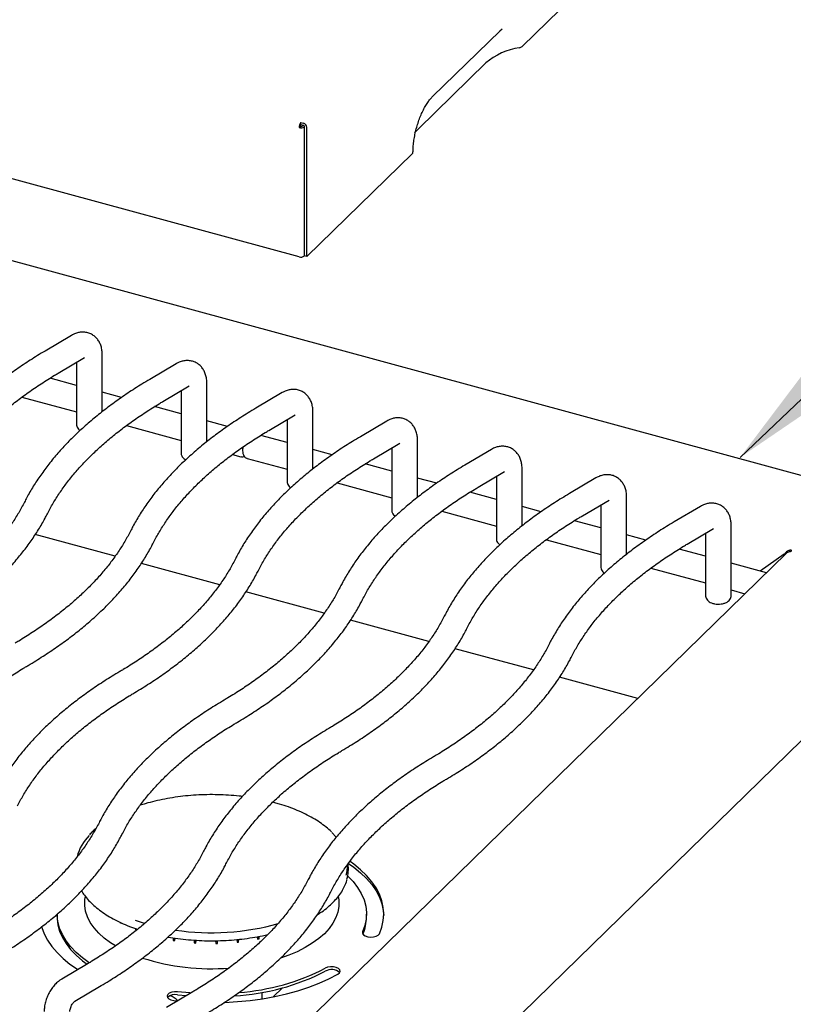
# Model space of a CAD drawing. Header units: inches. Extents: x 35 to 165, y 14 to 115.
# Tile 38 of 40: x 141 to 149, y 89 to 100. Entities that reach past the tile are written whole.
import ezdxf

# ---------------------------------------------------------------- set-up
doc = ezdxf.new("R2010")
doc.units = ezdxf.units.IN
doc.header["$LTSCALE"] = 12
doc.header["$MEASUREMENT"] = 0
doc.layers.add('FORMAT', color=7, linetype='Continuous')
doc.dimstyles.new('SLDDIMSTYLE2', dxfattribs={"dimtxt": 0.18, "dimasz": 1.56, "dimexe": 0, "dimexo": 0.0625, "dimgap": 0, "dimtad": 0, "dimtih": 1, "dimtoh": 1, "dimdec": 0, "dimrnd": 1e-09, "dimzin": 0, "dimdsep": 46, "dimlunit": 5, "dimtxsty": 'Standard', "dimsah": 1, "dimcen": 0.09, "dimadec": 0, "dimazin": 0, "dimtfac": 1.56, "dimtdec": 0, "dimtofl": 0, "dimtmove": 0, "dimatfit": 3, "dimfxl": 0, "dimfrac": 2, "dimtolj": 1, "dimtzin": 0, "dimarcsym": 0})

msp = doc.modelspace()

# ---------------------------------------------------------------- linework, layer by layer
at = {"color": 7, "linetype": 'Continuous', "lineweight": 25}
for p, q in [((149.2541, 102.2017), (146.2522, 99.2717)), ((143.8176, 96.9766), (129.106, 100.9749)), ((146.0079, 99.4407), (146.034, 99.4633)), ((145.2741, 98.7243), (146.01, 99.4426)), ((145.8552, 99.0911), (145.1192, 98.3729)), ((143.8309, 98.3988), (143.8176, 98.3858)), ((143.8379, 98.4185), (143.8379, 98.4429)), ((143.8379, 98.4429), (143.8644, 98.4357)), ((143.8379, 98.4185), (143.8644, 98.4113)), ((143.8512, 98.402), (143.8615, 98.4121)), ((143.8764, 98.3952), (143.8776, 98.3964)), ((143.8777, 96.9856), (143.8777, 98.3948)), ((143.9029, 96.9788), (143.9029, 98.388)), ((145.0539, 98.1021), (143.9029, 96.9788)), ((151.1525, 94.0868), (136.9599, 97.944)), ((143.8777, 96.9873), (143.8764, 96.986)), ((143.9029, 96.9788), (143.8777, 96.9856)), ((141.3358, 96.12), (141.047, 95.9493)), ((141.6706, 95.2876), (141.6706, 95.9114)), ((141.1898, 95.7078), (141.4786, 95.8786)), ((141.3901, 95.8262), (141.3901, 95.148)), ((141.4786, 95.8786), (141.4784, 95.8785)), ((142.4767, 95.81), (142.1879, 95.6392)), ((141.3901, 95.5748), (141.1012, 95.6534)), ((142.8115, 94.9599), (142.8115, 95.6013)), ((141.8806, 95.4415), (141.6706, 95.4986)), ((142.3307, 95.3977), (142.6195, 95.5685)), ((142.531, 95.5162), (142.531, 94.8379)), ((142.6195, 95.5685), (142.6193, 95.5684)), ((143.6342, 95.4954), (143.3454, 95.3246)), ((140.7946, 95.446), (141.3901, 95.2841)), ((142.531, 95.2648), (142.2421, 95.3433)), ((143.969, 94.663), (143.969, 95.2867)), ((143.0381, 95.127), (142.8115, 95.1885)), ((143.4882, 95.0832), (143.777, 95.2539)), ((143.6885, 95.2016), (143.6885, 94.5233)), ((143.777, 95.2539), (143.7768, 95.2538)), ((144.7751, 95.1853), (144.4863, 95.0146)), ((141.9355, 95.1359), (142.531, 94.9741)), ((143.6885, 94.9502), (143.3995, 95.0287)), ((144.6291, 94.7731), (144.9179, 94.9438)), ((144.9179, 94.9438), (144.9177, 94.9437)), ((145.1099, 94.3529), (145.1099, 94.9767)), ((144.179, 94.8169), (143.969, 94.8739)), ((144.8294, 94.8915), (144.8294, 94.2133)), ((145.916, 94.8752), (145.6272, 94.7045)), ((143.0929, 94.8214), (143.1839, 94.7966)), ((143.2503, 94.7786), (143.6885, 94.6595)), ((144.8294, 94.6401), (144.5404, 94.7186)), ((145.77, 94.463), (146.0588, 94.6338)), ((146.0588, 94.6338), (146.0586, 94.6337)), ((146.2508, 94.0428), (146.2508, 94.6666)), ((144.2338, 94.5113), (144.8294, 94.3494)), ((145.3199, 94.5068), (145.1099, 94.5639)), ((145.9703, 94.5814), (145.9703, 93.9032)), ((147.0569, 94.5652), (146.7681, 94.3944)), ((145.9703, 94.33), (145.6813, 94.4086)), ((146.9109, 94.1529), (147.1997, 94.3237)), ((147.1997, 94.3237), (147.1995, 94.3236)), ((147.3917, 93.7328), (147.3917, 94.3565)), ((145.3747, 94.2012), (145.9703, 94.0394)), ((146.4608, 94.1967), (146.2508, 94.2538)), ((147.1112, 94.2714), (147.1112, 93.5931)), ((148.1978, 94.2551), (147.909, 94.0843)), ((147.1112, 94.02), (146.8222, 94.0985)), ((148.0518, 93.8429), (148.3406, 94.0136)), ((148.3406, 94.0136), (148.3404, 94.0135)), ((148.5326, 93.283), (148.5326, 94.0465)), ((141.8114, 93.7105), (140.9395, 93.9475)), ((146.5156, 93.8911), (147.1112, 93.7293)), ((147.6017, 93.8867), (147.3917, 93.9437)), ((148.2521, 93.9613), (148.2521, 93.283)), ((148.2521, 93.7099), (147.9631, 93.7884)), ((149.1715, 93.7535), (149.1715, 93.7779)), ((149.1371, 93.7456), (142.8711, 87.6298)), ((149.1106, 93.7319), (148.8472, 93.5482)), ((142.9522, 93.4004), (142.097, 93.6329)), ((147.6565, 93.5811), (148.2521, 93.4192)), ((148.9157, 93.5295), (148.5326, 93.6337)), ((144.3126, 86.8364), (151.1702, 93.5296)), ((148.5326, 93.343), (148.6828, 93.3021)), ((144.0931, 93.0904), (143.2379, 93.3228)), ((145.234, 92.7803), (144.3788, 93.0127)), ((146.3749, 92.4702), (145.5197, 92.7027)), ((147.5134, 92.1608), (146.6606, 92.3926)), ((141.4857, 90.0018), (141.4837, 89.99)), ((144.2486, 89.99), (144.2466, 90.0016)), ((141.1786, 89.8078), (141.1786, 89.7756)), ((144.5536, 89.7756), (144.5536, 89.8078)), ((142.0346, 89.649), (142.0343, 89.6347)), ((142.0484, 89.644), (142.0343, 89.6347)), ((142.0499, 89.6376), (142.0509, 89.6431)), ((143.3822, 89.5393), (143.3829, 89.5653)), ((142.4449, 89.5489), (142.446, 89.521)), ((142.4618, 89.5462), (142.446, 89.521)), ((142.463, 89.5182), (142.4668, 89.5455)), ((142.6721, 89.5239), (142.6743, 89.4934)), ((142.6822, 89.5232), (142.6743, 89.4934)), ((142.6919, 89.4921), (142.6954, 89.5223)), ((142.9053, 89.5176), (142.9084, 89.4866)), ((142.9061, 89.5176), (142.9084, 89.4866)), ((142.9262, 89.487), (142.9239, 89.5178)), ((142.9262, 89.487), (142.9289, 89.5179)), ((143.1375, 89.5302), (143.1412, 89.5009)), ((143.1586, 89.5029), (143.1468, 89.5311)), ((143.1586, 89.5029), (143.1603, 89.5324)), ((143.3619, 89.5614), (143.3657, 89.5358)), ((143.3822, 89.5393), (143.3643, 89.5619)), ((141.5178, 89.2699), (141.229, 89.0992)), ((141.3718, 88.8577), (141.6605, 89.0285)), ((142.6587, 88.9599), (142.3699, 88.7891)), ((142.4917, 88.9282), (142.5885, 88.9184)), ((143.4164, 88.8846), (143.4164, 88.954)), ((143.5369, 88.906), (143.6354, 89.0021)), ((142.4501, 88.8662), (142.497, 88.861))]:
    msp.add_line(p, q, dxfattribs=at)
at = {"color": 7, "linetype": 'Continuous', "lineweight": 25, "flags": 128}
for points in [[(145.0821, 98.3299), (145.0927, 98.3438), (145.1192, 98.3729)], [(149.1799, 93.7639), (149.1848, 93.7653), (149.1883, 93.7675), (149.1899, 93.7702), (149.1893, 93.7731), (149.1867, 93.7756), (149.1824, 93.7774), (149.1771, 93.7782), (149.1715, 93.7779)], [(149.1259, 93.7438), (149.1302, 93.743), (149.134, 93.7426)], [(144.1757, 90.6962), (144.222, 90.647), (144.2234, 90.6453)], [(144.358, 90.3606), (144.4146, 90.3202), (144.4893, 90.259), (144.5549, 90.1952), (144.6111, 90.129), (144.6575, 90.0609), (144.6939, 89.9911), (144.72, 89.9202), (144.7358, 89.8484), (144.7409, 89.7917)], [(144.6944, 89.5935), (144.7204, 89.6645), (144.736, 89.7362), (144.7411, 89.8084), (144.7358, 89.8806), (144.72, 89.9523), (144.6939, 90.0233), (144.6575, 90.093), (144.6111, 90.1612), (144.5549, 90.2273), (144.4893, 90.2912), (144.4146, 90.3523), (144.3743, 90.3816)], [(144.3487, 90.2229), (144.4065, 90.1627), (144.457, 90.0977), (144.4971, 90.0309), (144.5267, 89.9625), (144.5455, 89.8932), (144.5534, 89.8233), (144.5503, 89.7534), (144.5364, 89.6838), (144.5116, 89.6149)], [(141.814, 89.4614), (141.7604, 89.4956), (141.6915, 89.5468), (141.6316, 89.601), (141.581, 89.6577), (141.5403, 89.7164), (141.5096, 89.7767), (141.4892, 89.8382), (141.4793, 89.9003), (141.48, 89.9627), (141.4837, 89.99)], [(144.2486, 89.99), (144.2529, 89.9547), (144.2523, 89.8923), (144.241, 89.8302), (144.2193, 89.7689), (144.1873, 89.7088), (144.1453, 89.6503), (144.0935, 89.5939), (144.0324, 89.5401), (143.9624, 89.4892), (143.8841, 89.4417), (143.798, 89.3978), (143.7048, 89.358), (143.614, 89.3254)], [(141.5296, 89.2772), (141.4563, 89.3302), (141.3862, 89.3902), (141.3258, 89.4529), (141.2753, 89.5178), (141.2352, 89.5847), (141.2056, 89.653), (141.1868, 89.7223), (141.1789, 89.7922), (141.1786, 89.8078)], [(141.0095, 89.6728), (141.0123, 89.6632), (141.0384, 89.5923), (141.0748, 89.5225), (141.1212, 89.4544), (141.1773, 89.3882), (141.2429, 89.3244), (141.3176, 89.2633), (141.401, 89.2052), (141.4045, 89.2029)], [(141.1786, 89.7756), (141.1789, 89.7601), (141.1868, 89.6902), (141.2056, 89.6209), (141.2352, 89.5526), (141.2753, 89.4857), (141.3258, 89.4207), (141.3862, 89.358), (141.4563, 89.298), (141.5046, 89.2622)], [(142.133, 89.7065), (142.0785, 89.7236), (142.0323, 89.7395)], [(144.5116, 89.6149), (144.51, 89.5982), (144.5196, 89.5822), (144.5393, 89.5688), (144.5666, 89.5597), (144.5984, 89.556), (144.6307, 89.5581), (144.6596, 89.5658), (144.6818, 89.5781), (144.6944, 89.5935)], [(143.0033, 88.8447), (143.0075, 88.8448), (143.1468, 88.853), (143.2845, 88.8664), (143.42, 88.8852), (143.5523, 88.9091), (143.6808, 88.938), (143.8047, 88.9718), (143.9234, 89.0102), (144.0361, 89.0532), (144.1424, 89.1003), (144.2414, 89.1514)], [(144.2414, 89.1514), (144.2591, 89.1655), (144.2663, 89.1818), (144.2622, 89.1985), (144.2474, 89.2134), (144.2235, 89.2248), (144.1935, 89.2313), (144.161, 89.2321), (144.1298, 89.2272), (144.1039, 89.217)], [(142.4917, 88.9603), (142.4592, 88.9611), (142.4281, 88.9562), (142.4021, 88.9461), (142.3845, 88.932), (142.3773, 88.9156), (142.3813, 88.899), (142.3962, 88.8841), (142.4201, 88.8727), (142.4501, 88.8662)], [(142.6365, 88.9467), (142.6253, 88.9476), (142.4917, 88.9603)]]:
    msp.add_lwpolyline(points, dxfattribs=at)
at = {"color": 7, "linetype": 'Continuous', "lineweight": 25}
for centre, radius, start, end in [((146.3284, 98.5359), 0.7296, 98.47656, 130.43957), ((146.2116, 99.3193), 0.0625, 278.47728, 310.43988), ((143.9066, 98.3863), 0.089, 140.51292, 180.34346), ((143.8375, 98.4498), 0.067, 252.696, 305.39895), ((143.8616, 98.399), 0.0307, 140.51549, 180.3409), ((143.8378, 98.4209), 0.0231, 252.69649, 305.40031), ((143.8502, 98.3848), 0.0528, 3.39151, 74.33386), ((143.8595, 98.3937), 0.0182, 3.39574, 74.32963), ((145.0408, 98.1172), 0.02, 311.06591, 357.53457), ((143.8375, 97.0406), 0.067, 252.696, 305.39895), ((141.9079, 90.2976), 0.5298, 135.90338, 165.0801), ((143.9467, 90.3396), 0.401, 344.41239, 0.43483), ((143.9546, 90.299), 0.4014, 344.09818, 7.75703), ((142.4659, 90.7633), 1.2071, 240.05916, 240.71226), ((142.8641, 92.2913), 2.6874, 261.56628, 285.69491), ((144.0809, 89.7779), 0.4727, 336.41882, 359.72918), ((142.8379, 91.8354), 2.3474, 260.38974, 260.80935), ((142.864, 92.0502), 2.5638, 265.7563, 266.15172), ((142.8661, 92.0963), 2.61, 270.92775, 271.31862), ((142.8761, 91.9655), 2.4788, 276.14065, 276.54565), ((142.9191, 91.7037), 2.2133, 281.6401, 282.07646), ((142.8601, 91.6854), 2.4737, 252.33837, 274.5189), ((142.9752, 91.3828), 2.4708, 273.19112, 297.18275), ((142.9768, 91.4175), 2.4723, 274.31389, 297.12154), ((144.1709, 89.0679), 0.1348, 48.02558, 119.80998), ((142.4655, 88.8127), 0.1184, 77.20079, 134.50311), ((142.3221, 88.6881), 0.2457, 44.74678, 69.13656)]:
    msp.add_arc(centre, radius, start, end, dxfattribs=at)
for points, knots in [([(145.0607, 98.1163), (145.0608, 98.1259), (145.0611, 98.1536), (145.0647, 98.2026), (145.0729, 98.2635), (145.085, 98.3262), (145.1009, 98.3892), (145.1203, 98.4512), (145.1425, 98.5106), (145.1672, 98.5661), (145.1937, 98.6166), (145.2211, 98.6607), (145.2484, 98.6976), (145.2657, 98.7156), (145.2741, 98.7243)], [0, 0, 0, 0, 0.0458191, 0.1325972, 0.2199469, 0.3077759, 0.3958756, 0.4840702, 0.5721607, 0.6599563, 0.7472612, 0.8338331, 0.919379, 1, 1, 1, 1]), ([(141.6706, 95.9114), (141.6703, 95.9219), (141.6696, 95.9488), (141.6622, 95.9898), (141.6471, 96.0326), (141.6253, 96.0701), (141.5976, 96.1018), (141.5637, 96.1276), (141.5248, 96.1459), (141.4827, 96.1553), (141.4406, 96.1559), (141.3992, 96.1485), (141.3642, 96.1357), (141.3437, 96.1244), (141.3358, 96.12)], [0, 0, 0, 0, 0.06285552, 0.1605397, 0.25304517, 0.34110784, 0.42627548, 0.50994262, 0.5999816, 0.68675405, 0.77165733, 0.85690874, 0.944718, 1, 1, 1, 1]), ([(141.047, 95.9493), (141.0189, 95.9324), (140.9374, 95.8836), (140.8078, 95.8003), (140.6609, 95.6983), (140.5217, 95.5931), (140.3901, 95.485), (140.2666, 95.3741), (140.1513, 95.2606), (140.0444, 95.1447), (139.9462, 95.0265), (139.8567, 94.9062), (139.7763, 94.7841), (139.719, 94.6852), (139.6891, 94.6271), (139.6806, 94.6107)], [0, 0, 0, 0, 0.0442602, 0.1283711, 0.2125047, 0.2966447, 0.3807733, 0.4648717, 0.5489165, 0.6328785, 0.7167246, 0.800417, 0.8839164, 0.9671838, 1, 1, 1, 1]), ([(142.8115, 95.6013), (142.8112, 95.6118), (142.8105, 95.6387), (142.8031, 95.6797), (142.788, 95.7225), (142.7662, 95.76), (142.7385, 95.7917), (142.7046, 95.8175), (142.6657, 95.8358), (142.6236, 95.8452), (142.5815, 95.8458), (142.5401, 95.8384), (142.5051, 95.8257), (142.4846, 95.8143), (142.4767, 95.81)], [0, 0, 0, 0, 0.0628555, 0.1605397, 0.2530452, 0.3411078, 0.4262755, 0.5099426, 0.5999816, 0.686754, 0.7716572, 0.8569086, 0.944718, 1, 1, 1, 1]), ([(139.931, 94.4842), (139.9411, 94.5037), (139.9708, 94.561), (140.0268, 94.6554), (140.1019, 94.7669), (140.1857, 94.8768), (140.278, 94.9852), (140.3787, 95.0917), (140.4875, 95.1963), (140.6045, 95.2989), (140.7293, 95.3992), (140.862, 95.4971), (141.0023, 95.5925), (141.1131, 95.6622), (141.1768, 95.7001), (141.1898, 95.7078)], [0, 0, 0, 0, 0.0442631, 0.1300818, 0.2156379, 0.3009126, 0.3859605, 0.4708328, 0.5555754, 0.6402272, 0.7248201, 0.8093797, 0.8939258, 0.9784712, 1, 1, 1, 1]), ([(142.1879, 95.6392), (142.1598, 95.6224), (142.0783, 95.5736), (141.9487, 95.4902), (141.8018, 95.3882), (141.6626, 95.283), (141.531, 95.1749), (141.4075, 95.0641), (141.2922, 94.9506), (141.1853, 94.8346), (141.0871, 94.7164), (140.9976, 94.5961), (140.9172, 94.474), (140.8599, 94.3752), (140.83, 94.317), (140.8215, 94.3006)], [0, 0, 0, 0, 0.0442602, 0.1283711, 0.2125047, 0.2966447, 0.3807733, 0.4648717, 0.5489165, 0.6328785, 0.7167246, 0.800417, 0.8839164, 0.9671838, 1, 1, 1, 1]), ([(143.969, 95.2867), (143.9687, 95.2973), (143.968, 95.3241), (143.9606, 95.3651), (143.9454, 95.4079), (143.9237, 95.4454), (143.896, 95.4771), (143.8621, 95.5029), (143.8232, 95.5212), (143.7811, 95.5306), (143.739, 95.5313), (143.6976, 95.5238), (143.6626, 95.5111), (143.6421, 95.4998), (143.6342, 95.4954)], [0, 0, 0, 0, 0.0628555, 0.1605397, 0.2530452, 0.3411078, 0.4262755, 0.5099425, 0.5999817, 0.686754, 0.7716572, 0.8569087, 0.9447179, 1, 1, 1, 1]), ([(141.0719, 94.1741), (141.082, 94.1936), (141.1117, 94.2509), (141.1677, 94.3453), (141.2428, 94.4568), (141.3266, 94.5668), (141.4189, 94.6751), (141.5196, 94.7817), (141.6284, 94.8863), (141.7454, 94.9888), (141.8702, 95.0891), (142.0029, 95.1871), (142.1432, 95.2824), (142.254, 95.3521), (142.3177, 95.39), (142.3307, 95.3977)], [0, 0, 0, 0, 0.04426308, 0.13008176, 0.21563795, 0.30091262, 0.38596048, 0.47083279, 0.55557543, 0.64022723, 0.72482006, 0.80937972, 0.8939258, 0.97847118, 1, 1, 1, 1]), ([(143.3454, 95.3246), (143.3173, 95.3078), (143.2358, 95.259), (143.1062, 95.1756), (142.9593, 95.0736), (142.82, 94.9685), (142.6885, 94.8604), (142.565, 94.7495), (142.4497, 94.636), (142.3428, 94.52), (142.2446, 94.4018), (142.1551, 94.2816), (142.0747, 94.1594), (142.0174, 94.0606), (141.9875, 94.0024), (141.979, 93.986)], [0, 0, 0, 0, 0.0442602, 0.1283711, 0.2125047, 0.2966447, 0.3807733, 0.4648717, 0.5489165, 0.6328785, 0.7167246, 0.800417, 0.8839164, 0.9671838, 1, 1, 1, 1]), ([(145.1099, 94.9767), (145.1096, 94.9872), (145.1089, 95.0141), (145.1015, 95.0551), (145.0863, 95.0978), (145.0646, 95.1353), (145.0369, 95.167), (145.003, 95.1929), (144.9641, 95.2111), (144.922, 95.2205), (144.8799, 95.2212), (144.8385, 95.2137), (144.8035, 95.201), (144.783, 95.1897), (144.7751, 95.1853)], [0, 0, 0, 0, 0.0628555, 0.1605396, 0.2530452, 0.3411078, 0.4262753, 0.5099425, 0.5999816, 0.6867539, 0.7716572, 0.8569086, 0.9447178, 1, 1, 1, 1]), ([(141.391, 95.1486), (141.3907, 95.1462), (141.3894, 95.1354), (141.3961, 95.1168), (141.4092, 95.0961), (141.422, 95.0861), (141.4284, 95.0812)], [0, 0, 0, 0, 0.087636, 0.4008636, 0.701713, 1, 1, 1, 1]), ([(142.2294, 93.8595), (142.2395, 93.879), (142.2692, 93.9363), (142.3252, 94.0307), (142.4003, 94.1422), (142.4841, 94.2522), (142.5764, 94.3605), (142.677, 94.4671), (142.7859, 94.5717), (142.9028, 94.6742), (143.0277, 94.7746), (143.1604, 94.8725), (143.3007, 94.9678), (143.4115, 95.0375), (143.4752, 95.0755), (143.4882, 95.0832)], [0, 0, 0, 0, 0.04426308, 0.13008176, 0.21563794, 0.30091262, 0.38596048, 0.47083279, 0.55557543, 0.64022723, 0.72482006, 0.80937971, 0.8939258, 0.97847117, 1, 1, 1, 1]), ([(144.4863, 95.0146), (144.4582, 94.9977), (144.3767, 94.9489), (144.2471, 94.8656), (144.1002, 94.7635), (143.9609, 94.6584), (143.8294, 94.5503), (143.7059, 94.4394), (143.5906, 94.3259), (143.4837, 94.21), (143.3855, 94.0918), (143.296, 93.9715), (143.2156, 93.8494), (143.1583, 93.7505), (143.1284, 93.6924), (143.1199, 93.6759)], [0, 0, 0, 0, 0.0442601, 0.1283711, 0.2125047, 0.2966447, 0.3807733, 0.4648717, 0.5489165, 0.6328785, 0.7167246, 0.800417, 0.8839164, 0.9671838, 1, 1, 1, 1]), ([(142.5319, 94.8385), (142.5316, 94.8362), (142.5303, 94.8254), (142.5369, 94.8066), (142.5506, 94.786), (142.5663, 94.7716), (142.5785, 94.7657), (142.5827, 94.7637)], [0, 0, 0, 0, 0.07403931, 0.33866917, 0.59284189, 0.85990421, 1, 1, 1, 1]), ([(143.2047, 94.9013), (143.2036, 94.8935), (143.2007, 94.874), (143.202, 94.8447), (143.2083, 94.8176), (143.2207, 94.7968), (143.235, 94.7834), (143.2461, 94.7807), (143.2501, 94.7797)], [0, 0, 0, 0, 0.1434662, 0.3577113, 0.587069, 0.7554937, 0.9112278, 1, 1, 1, 1]), ([(146.2508, 94.6666), (146.2505, 94.6771), (146.2498, 94.704), (146.2424, 94.745), (146.2272, 94.7878), (146.2055, 94.8253), (146.1778, 94.857), (146.1439, 94.8828), (146.105, 94.9011), (146.0629, 94.9105), (146.0208, 94.9111), (145.9794, 94.9037), (145.9444, 94.891), (145.9239, 94.8796), (145.916, 94.8752)], [0, 0, 0, 0, 0.0628555, 0.1605397, 0.2530453, 0.3411079, 0.4262754, 0.5099426, 0.5999817, 0.686754, 0.7716573, 0.8569087, 0.944718, 1, 1, 1, 1]), ([(143.1842, 94.7976), (143.1869, 94.7966), (143.1964, 94.7932), (143.2098, 94.7947), (143.2181, 94.7988), (143.2202, 94.7998)], [0, 0, 0, 0, 0.2305092, 0.8027793, 1, 1, 1, 1]), ([(143.3703, 93.5495), (143.3804, 93.569), (143.4101, 93.6263), (143.4661, 93.7207), (143.5412, 93.8321), (143.625, 93.9421), (143.7173, 94.0504), (143.8179, 94.157), (143.9268, 94.2616), (144.0437, 94.3642), (144.1686, 94.4645), (144.3013, 94.5624), (144.4416, 94.6578), (144.5524, 94.7275), (144.6161, 94.7654), (144.6291, 94.7731)], [0, 0, 0, 0, 0.0442631, 0.1300818, 0.215638, 0.3009126, 0.3859605, 0.4708328, 0.5555754, 0.6402272, 0.7248201, 0.8093797, 0.8939258, 0.9784712, 1, 1, 1, 1]), ([(145.6272, 94.7045), (145.5991, 94.6877), (145.5176, 94.6388), (145.388, 94.5555), (145.2411, 94.4535), (145.1018, 94.3483), (144.9703, 94.2402), (144.8468, 94.1294), (144.7315, 94.0159), (144.6246, 93.8999), (144.5264, 93.7817), (144.4369, 93.6614), (144.3565, 93.5393), (144.2992, 93.4404), (144.2693, 93.3823), (144.2608, 93.3659)], [0, 0, 0, 0, 0.04426016, 0.12837109, 0.21250474, 0.29664468, 0.38077327, 0.46487167, 0.54891646, 0.6328785, 0.71672458, 0.80041702, 0.88391642, 0.96718377, 1, 1, 1, 1]), ([(143.6893, 94.524), (143.6891, 94.5216), (143.6878, 94.5108), (143.6945, 94.4921), (143.7075, 94.4715), (143.7204, 94.4615), (143.7268, 94.4565)], [0, 0, 0, 0, 0.087636, 0.4008634, 0.7017123, 1, 1, 1, 1]), ([(147.3917, 94.3565), (147.3914, 94.367), (147.3907, 94.3939), (147.3833, 94.4349), (147.3681, 94.4777), (147.3464, 94.5152), (147.3187, 94.5469), (147.2848, 94.5727), (147.2459, 94.591), (147.2038, 94.6004), (147.1617, 94.601), (147.1203, 94.5936), (147.0853, 94.5809), (147.0648, 94.5695), (147.0569, 94.5652)], [0, 0, 0, 0, 0.0628555, 0.1605397, 0.2530452, 0.3411079, 0.4262756, 0.5099425, 0.5999817, 0.6867543, 0.771657, 0.8569087, 0.944718, 1, 1, 1, 1]), ([(144.5112, 93.2394), (144.5213, 93.2589), (144.551, 93.3162), (144.607, 93.4106), (144.6821, 93.5221), (144.7659, 93.632), (144.8582, 93.7404), (144.9588, 93.8469), (145.0677, 93.9516), (145.1846, 94.0541), (145.3095, 94.1544), (145.4422, 94.2523), (145.5825, 94.3477), (145.6933, 94.4174), (145.757, 94.4553), (145.77, 94.463)], [0, 0, 0, 0, 0.0442631, 0.1300818, 0.215638, 0.3009126, 0.3859605, 0.4708328, 0.5555754, 0.6402272, 0.7248201, 0.8093797, 0.8939258, 0.9784712, 1, 1, 1, 1]), ([(140.8215, 94.3006), (140.8114, 94.2811), (140.7818, 94.2238), (140.7258, 94.1294), (140.6507, 94.0179), (140.5668, 93.9079), (140.4745, 93.7996), (140.3739, 93.6931), (140.265, 93.5884), (140.1481, 93.4859), (140.0232, 93.3856), (139.8906, 93.2876), (139.7503, 93.1923), (139.6394, 93.1226), (139.5757, 93.0847), (139.5628, 93.077)], [0, 0, 0, 0, 0.0442632, 0.1300818, 0.2156379, 0.3009127, 0.3859604, 0.4708328, 0.5555755, 0.6402273, 0.7248202, 0.8093797, 0.8939259, 0.9784712, 1, 1, 1, 1]), ([(146.7681, 94.3944), (146.74, 94.3776), (146.6585, 94.3288), (146.5289, 94.2454), (146.382, 94.1434), (146.2427, 94.0382), (146.1112, 93.9302), (145.9877, 93.8193), (145.8724, 93.7058), (145.7655, 93.5898), (145.6673, 93.4716), (145.5778, 93.3513), (145.4974, 93.2292), (145.4401, 93.1304), (145.4102, 93.0722), (145.4017, 93.0558)], [0, 0, 0, 0, 0.0442602, 0.1283711, 0.2125048, 0.2966447, 0.3807733, 0.4648717, 0.5489165, 0.6328785, 0.7167246, 0.800417, 0.8839164, 0.9671838, 1, 1, 1, 1]), ([(148.5326, 94.0465), (148.5323, 94.057), (148.5316, 94.0838), (148.5242, 94.1249), (148.509, 94.1676), (148.4873, 94.2051), (148.4596, 94.2368), (148.4257, 94.2627), (148.3868, 94.2809), (148.3447, 94.2903), (148.3026, 94.291), (148.2612, 94.2835), (148.2262, 94.2708), (148.2057, 94.2595), (148.1978, 94.2551)], [0, 0, 0, 0, 0.0628555, 0.1605396, 0.2530453, 0.3411079, 0.4262757, 0.5099426, 0.5999817, 0.6867543, 0.7716571, 0.8569087, 0.944718, 1, 1, 1, 1]), ([(144.8302, 94.2139), (144.83, 94.2115), (144.8287, 94.2007), (144.8354, 94.1821), (144.8484, 94.1614), (144.8613, 94.1514), (144.8677, 94.1464)], [0, 0, 0, 0, 0.0876361, 0.4008627, 0.7017125, 1, 1, 1, 1]), ([(139.7055, 92.8355), (139.7336, 92.8523), (139.8152, 92.9011), (139.9447, 92.9845), (140.0916, 93.0865), (140.2309, 93.1917), (140.3624, 93.2998), (140.4859, 93.4106), (140.6012, 93.5241), (140.7081, 93.6401), (140.8063, 93.7583), (140.8958, 93.8786), (140.9762, 94.0007), (141.0335, 94.0995), (141.0635, 94.1577), (141.0719, 94.1741)], [0, 0, 0, 0, 0.0442602, 0.1283711, 0.2125047, 0.2966446, 0.3807732, 0.4648717, 0.5489163, 0.6328785, 0.7167245, 0.800417, 0.8839163, 0.9671838, 1, 1, 1, 1]), ([(145.6521, 92.9293), (145.6622, 92.9488), (145.6919, 93.0061), (145.7478, 93.1005), (145.823, 93.212), (145.9068, 93.322), (145.9991, 93.4303), (146.0997, 93.5369), (146.2086, 93.6415), (146.3255, 93.744), (146.4504, 93.8443), (146.5831, 93.9423), (146.7234, 94.0376), (146.8342, 94.1073), (146.8979, 94.1452), (146.9109, 94.1529)], [0, 0, 0, 0, 0.0442631, 0.1300818, 0.215638, 0.3009126, 0.3859605, 0.4708328, 0.5555754, 0.6402272, 0.7248201, 0.8093797, 0.8939258, 0.9784712, 1, 1, 1, 1]), ([(147.909, 94.0843), (147.8809, 94.0675), (147.7994, 94.0187), (147.6698, 93.9353), (147.5229, 93.8333), (147.3836, 93.7282), (147.2521, 93.6201), (147.1286, 93.5092), (147.0133, 93.3957), (146.9064, 93.2798), (146.8082, 93.1615), (146.7187, 93.0413), (146.6383, 92.9191), (146.581, 92.8203), (146.5511, 92.7622), (146.5426, 92.7457)], [0, 0, 0, 0, 0.0442602, 0.1283711, 0.2125048, 0.2966447, 0.3807733, 0.4648717, 0.5489165, 0.6328785, 0.7167246, 0.800417, 0.8839164, 0.9671838, 1, 1, 1, 1]), ([(141.979, 93.986), (141.9689, 93.9665), (141.9392, 93.9092), (141.8833, 93.8148), (141.8081, 93.7033), (141.7243, 93.5934), (141.632, 93.485), (141.5314, 93.3785), (141.4225, 93.2739), (141.3056, 93.1713), (141.1807, 93.071), (141.048, 92.9731), (140.9078, 92.8777), (140.7969, 92.808), (140.7332, 92.7701), (140.7202, 92.7624)], [0, 0, 0, 0, 0.0442632, 0.1300818, 0.2156379, 0.3009127, 0.3859604, 0.4708328, 0.5555755, 0.6402273, 0.7248202, 0.8093798, 0.8939259, 0.9784712, 1, 1, 1, 1]), ([(145.9711, 93.9038), (145.9709, 93.9014), (145.9696, 93.8906), (145.9763, 93.872), (145.9893, 93.8513), (146.0022, 93.8413), (146.0086, 93.8364)], [0, 0, 0, 0, 0.0876361, 0.4008627, 0.7017125, 1, 1, 1, 1]), ([(140.863, 92.5209), (140.8911, 92.5378), (140.9726, 92.5866), (141.1022, 92.6699), (141.2491, 92.7719), (141.3884, 92.8771), (141.5199, 92.9852), (141.6434, 93.0961), (141.7587, 93.2096), (141.8656, 93.3255), (141.9638, 93.4437), (142.0533, 93.564), (142.1337, 93.6861), (142.191, 93.785), (142.2209, 93.8431), (142.2294, 93.8595)], [0, 0, 0, 0, 0.0442601, 0.1283711, 0.2125047, 0.2966446, 0.3807732, 0.4648717, 0.5489163, 0.6328785, 0.7167245, 0.800417, 0.8839163, 0.9671838, 1, 1, 1, 1]), ([(146.793, 92.6193), (146.8031, 92.6387), (146.8328, 92.696), (146.8887, 92.7905), (146.9639, 92.9019), (147.0477, 93.0119), (147.14, 93.1202), (147.2406, 93.2268), (147.3495, 93.3314), (147.4664, 93.434), (147.5913, 93.5343), (147.724, 93.6322), (147.8643, 93.7276), (147.9751, 93.7972), (148.0388, 93.8352), (148.0518, 93.8429)], [0, 0, 0, 0, 0.0442631, 0.1300818, 0.215638, 0.3009126, 0.3859605, 0.4708328, 0.5555754, 0.6402272, 0.7248201, 0.8093797, 0.8939258, 0.9784712, 1, 1, 1, 1]), ([(149.1715, 93.7779), (149.1655, 93.7762), (149.1594, 93.7736), (149.1478, 93.7669), (149.1421, 93.7629), (149.1316, 93.7541), (149.1267, 93.7495), (149.1179, 93.7403), (149.114, 93.7358), (149.1106, 93.7319)], [0, 0, 0, 0, 0.25, 0.25, 0.5, 0.5, 0.75, 0.75, 1, 1, 1, 1]), ([(149.1377, 93.7451), (149.1391, 93.7468), (149.1449, 93.7536), (149.1597, 93.7609), (149.1732, 93.7629), (149.1799, 93.7639)], [0, 0, 0, 0, 0.1369398, 0.5684695, 1, 1, 1, 1]), ([(143.1199, 93.6759), (143.1098, 93.6564), (143.0801, 93.5992), (143.0242, 93.5047), (142.949, 93.3933), (142.8652, 93.2833), (142.7729, 93.175), (142.6723, 93.0684), (142.5634, 92.9638), (142.4465, 92.8612), (142.3216, 92.7609), (142.1889, 92.663), (142.0487, 92.5676), (141.9378, 92.4979), (141.8741, 92.46), (141.8611, 92.4523)], [0, 0, 0, 0, 0.04426317, 0.13008176, 0.21563794, 0.30091266, 0.38596044, 0.47083283, 0.55557547, 0.64022727, 0.72482017, 0.80937975, 0.8939259, 0.97847118, 1, 1, 1, 1]), ([(149.1135, 93.7347), (149.1178, 93.7383), (149.1239, 93.7436), (149.133, 93.7477), (149.1374, 93.7484), (149.1395, 93.7488)], [0, 0, 0, 0, 0.5281133, 0.7702653, 1, 1, 1, 1]), ([(142.0039, 92.2109), (142.032, 92.2277), (142.1135, 92.2765), (142.2431, 92.3598), (142.39, 92.4619), (142.5293, 92.567), (142.6608, 92.6751), (142.7843, 92.786), (142.8996, 92.8995), (143.0065, 93.0154), (143.1047, 93.1336), (143.1942, 93.2539), (143.2746, 93.376), (143.3319, 93.4749), (143.3618, 93.533), (143.3703, 93.5495)], [0, 0, 0, 0, 0.0442602, 0.1283711, 0.2125047, 0.2966446, 0.3807732, 0.4648717, 0.5489163, 0.6328785, 0.7167245, 0.800417, 0.8839164, 0.9671838, 1, 1, 1, 1]), ([(147.112, 93.5937), (147.1118, 93.5914), (147.1105, 93.5806), (147.1172, 93.5619), (147.1302, 93.5412), (147.1431, 93.5313), (147.1495, 93.5263)], [0, 0, 0, 0, 0.0876359, 0.4008644, 0.7017134, 1, 1, 1, 1]), ([(144.2608, 93.3659), (144.2507, 93.3464), (144.221, 93.2891), (144.1651, 93.1947), (144.0899, 93.0832), (144.0061, 92.9732), (143.9138, 92.8649), (143.8132, 92.7583), (143.7043, 92.6537), (143.5874, 92.5512), (143.4625, 92.4508), (143.3298, 92.3529), (143.1896, 92.2576), (143.0787, 92.1879), (143.015, 92.1499), (143.002, 92.1422)], [0, 0, 0, 0, 0.0442632, 0.1300818, 0.2156379, 0.3009126, 0.3859604, 0.4708328, 0.5555755, 0.6402273, 0.7248202, 0.8093797, 0.8939259, 0.9784712, 1, 1, 1, 1]), ([(143.1448, 91.9008), (143.1729, 91.9176), (143.2544, 91.9664), (143.384, 92.0498), (143.5309, 92.1518), (143.6702, 92.257), (143.8017, 92.365), (143.9252, 92.4759), (144.0405, 92.5894), (144.1474, 92.7054), (144.2456, 92.8236), (144.3351, 92.9438), (144.4155, 93.066), (144.4728, 93.1648), (144.5027, 93.223), (144.5112, 93.2394)], [0, 0, 0, 0, 0.04426015, 0.1283711, 0.21250473, 0.2966446, 0.38077323, 0.46487167, 0.54891634, 0.63287846, 0.71672451, 0.80041703, 0.88391634, 0.96718377, 1, 1, 1, 1]), ([(148.2529, 93.2837), (148.2527, 93.2813), (148.2514, 93.2705), (148.258, 93.2518), (148.2716, 93.231), (148.2916, 93.2139), (148.3176, 93.2004), (148.3496, 93.1912), (148.3853, 93.1872), (148.4217, 93.189), (148.4566, 93.1966), (148.4866, 93.2096), (148.5099, 93.2274), (148.5251, 93.2487), (148.5328, 93.2682), (148.5317, 93.2799), (148.5314, 93.2833)], [0, 0, 0, 0, 0.0198582, 0.0908368, 0.1590102, 0.2306407, 0.3103146, 0.3969505, 0.4838964, 0.5705683, 0.6585697, 0.7500353, 0.8302922, 0.9024891, 0.971467, 1, 1, 1, 1]), ([(145.4017, 93.0558), (145.3916, 93.0363), (145.3619, 92.979), (145.306, 92.8846), (145.2308, 92.7731), (145.147, 92.6631), (145.0547, 92.5548), (144.9541, 92.4483), (144.8452, 92.3436), (144.7283, 92.2411), (144.6034, 92.1408), (144.4707, 92.0428), (144.3304, 91.9475), (144.2196, 91.8778), (144.1559, 91.8399), (144.1429, 91.8322)], [0, 0, 0, 0, 0.0442632, 0.1300818, 0.2156379, 0.3009127, 0.3859604, 0.4708328, 0.5555755, 0.6402273, 0.7248202, 0.8093798, 0.8939259, 0.9784712, 1, 1, 1, 1]), ([(144.2857, 91.5907), (144.3138, 91.6075), (144.3953, 91.6563), (144.5249, 91.7397), (144.6718, 91.8417), (144.8111, 91.9469), (144.9426, 92.055), (145.0661, 92.1658), (145.1814, 92.2793), (145.2883, 92.3953), (145.3865, 92.5135), (145.476, 92.6338), (145.5564, 92.7559), (145.6137, 92.8547), (145.6436, 92.9129), (145.6521, 92.9293)], [0, 0, 0, 0, 0.04426014, 0.1283711, 0.21250472, 0.29664459, 0.38077323, 0.46487167, 0.54891634, 0.63287846, 0.71672451, 0.80041704, 0.88391637, 0.9671838, 1, 1, 1, 1]), ([(146.5426, 92.7457), (146.5325, 92.7262), (146.5028, 92.6689), (146.4469, 92.5745), (146.3717, 92.463), (146.2879, 92.3531), (146.1956, 92.2447), (146.095, 92.1382), (145.9861, 92.0336), (145.8692, 91.931), (145.7443, 91.8307), (145.6116, 91.7328), (145.4713, 91.6374), (145.3605, 91.5677), (145.2968, 91.5298), (145.2838, 91.5221)], [0, 0, 0, 0, 0.0442632, 0.1300818, 0.2156379, 0.3009127, 0.3859604, 0.4708328, 0.5555755, 0.6402273, 0.7248202, 0.8093797, 0.8939259, 0.9784712, 1, 1, 1, 1]), ([(145.4266, 91.2806), (145.4547, 91.2975), (145.5362, 91.3463), (145.6658, 91.4296), (145.8127, 91.5317), (145.952, 91.6368), (146.0835, 91.7449), (146.207, 91.8558), (146.3223, 91.9693), (146.4292, 92.0852), (146.5274, 92.2034), (146.6169, 92.3237), (146.6973, 92.4458), (146.7546, 92.5447), (146.7845, 92.6028), (146.793, 92.6193)], [0, 0, 0, 0, 0.0442601, 0.1283711, 0.2125047, 0.2966446, 0.3807732, 0.4648717, 0.5489163, 0.6328785, 0.7167245, 0.800417, 0.8839164, 0.9671838, 1, 1, 1, 1]), ([(139.6042, 91.2973), (139.6143, 91.3168), (139.644, 91.3741), (139.7, 91.4685), (139.7751, 91.58), (139.859, 91.6899), (139.9512, 91.7983), (140.0519, 91.9048), (140.1607, 92.0095), (140.2777, 92.112), (140.4026, 92.2123), (140.5352, 92.3103), (140.6755, 92.4056), (140.7863, 92.4753), (140.8501, 92.5132), (140.863, 92.5209)], [0, 0, 0, 0, 0.0442631, 0.1300817, 0.2156379, 0.3009126, 0.3859604, 0.4708328, 0.5555755, 0.6402273, 0.7248202, 0.8093797, 0.8939259, 0.9784712, 1, 1, 1, 1]), ([(141.8611, 92.4523), (141.833, 92.4355), (141.7515, 92.3867), (141.6219, 92.3033), (141.475, 92.2013), (141.3358, 92.0961), (141.2043, 91.9881), (141.0807, 91.8772), (140.9654, 91.7637), (140.8586, 91.6477), (140.7603, 91.5295), (140.6708, 91.4093), (140.5904, 91.2871), (140.5331, 91.1883), (140.5032, 91.1301), (140.4947, 91.1137)], [0, 0, 0, 0, 0.0442601, 0.1283711, 0.2125047, 0.2966446, 0.3807732, 0.4648717, 0.5489163, 0.6328784, 0.7167245, 0.800417, 0.8839164, 0.9671838, 1, 1, 1, 1]), ([(140.7451, 90.9872), (140.7552, 91.0067), (140.7849, 91.064), (140.8409, 91.1584), (140.916, 91.2699), (140.9999, 91.3799), (141.0921, 91.4882), (141.1928, 91.5948), (141.3016, 91.6994), (141.4186, 91.8019), (141.5435, 91.9023), (141.6761, 92.0002), (141.8164, 92.0955), (141.9272, 92.1652), (141.991, 92.2032), (142.0039, 92.2109)], [0, 0, 0, 0, 0.0442631, 0.1300817, 0.2156379, 0.3009126, 0.3859604, 0.4708328, 0.5555755, 0.6402273, 0.7248202, 0.8093797, 0.8939259, 0.9784712, 1, 1, 1, 1]), ([(143.002, 92.1422), (142.9739, 92.1254), (142.8924, 92.0766), (142.7628, 91.9932), (142.6159, 91.8912), (142.4767, 91.7861), (142.3452, 91.678), (142.2216, 91.5671), (142.1063, 91.4536), (141.9995, 91.3377), (141.9012, 91.2195), (141.8117, 91.0992), (141.7313, 90.977), (141.674, 90.8782), (141.6441, 90.8201), (141.6356, 90.8036)], [0, 0, 0, 0, 0.0442602, 0.1283711, 0.2125047, 0.2966446, 0.3807732, 0.4648717, 0.5489163, 0.6328784, 0.7167245, 0.800417, 0.8839163, 0.9671838, 1, 1, 1, 1]), ([(141.886, 90.6772), (141.8961, 90.6967), (141.9258, 90.7539), (141.9818, 90.8484), (142.0569, 90.9598), (142.1408, 91.0698), (142.233, 91.1781), (142.3337, 91.2847), (142.4425, 91.3893), (142.5595, 91.4919), (142.6844, 91.5922), (142.817, 91.6901), (142.9573, 91.7855), (143.0681, 91.8551), (143.1319, 91.8931), (143.1448, 91.9008)], [0, 0, 0, 0, 0.0442631, 0.1300817, 0.2156379, 0.3009126, 0.3859604, 0.4708328, 0.5555755, 0.6402273, 0.7248202, 0.8093797, 0.8939259, 0.9784712, 1, 1, 1, 1]), ([(144.1429, 91.8322), (144.1148, 91.8153), (144.0333, 91.7665), (143.9037, 91.6832), (143.7568, 91.5812), (143.6176, 91.476), (143.4861, 91.3679), (143.3625, 91.257), (143.2472, 91.1435), (143.1404, 91.0276), (143.0421, 90.9094), (142.9526, 90.7891), (142.8722, 90.667), (142.8149, 90.5681), (142.785, 90.51), (142.7765, 90.4936)], [0, 0, 0, 0, 0.0442602, 0.1283711, 0.2125047, 0.2966446, 0.3807732, 0.4648717, 0.5489163, 0.6328784, 0.7167245, 0.800417, 0.8839163, 0.9671838, 1, 1, 1, 1]), ([(143.0269, 90.3671), (143.037, 90.3866), (143.0667, 90.4439), (143.1227, 90.5383), (143.1978, 90.6498), (143.2817, 90.7597), (143.3739, 90.8681), (143.4746, 90.9746), (143.5834, 91.0792), (143.7004, 91.1818), (143.8253, 91.2821), (143.9579, 91.38), (144.0982, 91.4754), (144.209, 91.5451), (144.2728, 91.583), (144.2857, 91.5907)], [0, 0, 0, 0, 0.04426308, 0.13008172, 0.2156379, 0.30091264, 0.38596044, 0.47083282, 0.55557547, 0.64022727, 0.72482015, 0.80937972, 0.89392589, 0.97847116, 1, 1, 1, 1]), ([(145.2838, 91.5221), (145.2557, 91.5053), (145.1742, 91.4565), (145.0446, 91.3731), (144.8977, 91.2711), (144.7585, 91.1659), (144.627, 91.0578), (144.5034, 90.947), (144.3881, 90.8335), (144.2813, 90.7175), (144.183, 90.5993), (144.0935, 90.479), (144.0131, 90.3569), (143.9558, 90.2581), (143.9259, 90.1999), (143.9174, 90.1835)], [0, 0, 0, 0, 0.0442602, 0.1283711, 0.2125047, 0.2966446, 0.3807732, 0.4648717, 0.5489164, 0.6328784, 0.7167245, 0.800417, 0.8839163, 0.9671838, 1, 1, 1, 1]), ([(144.1678, 90.057), (144.1779, 90.0765), (144.2076, 90.1338), (144.2636, 90.2282), (144.3387, 90.3397), (144.4226, 90.4497), (144.5148, 90.558), (144.6155, 90.6645), (144.7243, 90.7692), (144.8413, 90.8717), (144.9662, 90.972), (145.0988, 91.07), (145.2391, 91.1653), (145.3499, 91.235), (145.4137, 91.2729), (145.4266, 91.2806)], [0, 0, 0, 0, 0.04426308, 0.13008172, 0.2156379, 0.30091264, 0.38596044, 0.47083282, 0.55557547, 0.64022727, 0.72482015, 0.80937972, 0.89392589, 0.97847116, 1, 1, 1, 1]), ([(143.1998, 91.0901), (143.1878, 91.0917), (143.1378, 91.0984), (143.0479, 91.1052), (142.9308, 91.1106), (142.8132, 91.1107), (142.6959, 91.1062), (142.5797, 91.0968), (142.4653, 91.0826), (142.3534, 91.0638), (142.2448, 91.0403), (142.1548, 91.0171), (142.1031, 91.0001), (142.0846, 90.994)], [0, 0, 0, 0, 0.0320262, 0.133266, 0.2344928, 0.3357138, 0.4369361, 0.5381646, 0.6394062, 0.7406682, 0.8419583, 0.9432843, 1, 1, 1, 1]), ([(144.1717, 90.7039), (144.1717, 90.7039), (144.1544, 90.7225), (144.1123, 90.7574), (144.0452, 90.8081), (143.9697, 90.8554), (143.8874, 90.8994), (143.7987, 90.9399), (143.7042, 90.9765), (143.6212, 91.0034), (143.5633, 91.0202), (143.539, 91.0264), (143.532, 91.0282)], [0, 0, 0, 0, 0.00017968, 0.12996263, 0.25997937, 0.39010097, 0.52023367, 0.65032705, 0.78036327, 0.91033758, 0.9741457, 1, 1, 1, 1]), ([(141.6356, 90.8036), (141.6256, 90.7841), (141.5959, 90.7268), (141.5399, 90.6324), (141.4648, 90.521), (141.3809, 90.411), (141.2886, 90.3026), (141.188, 90.1961), (141.0791, 90.0915), (140.9622, 89.9889), (140.8373, 89.8886), (140.7047, 89.7907), (140.5644, 89.6953), (140.4536, 89.6256), (140.3898, 89.5877), (140.3769, 89.58)], [0, 0, 0, 0, 0.0442631, 0.1300817, 0.2156379, 0.3009126, 0.3859603, 0.4708328, 0.5555754, 0.6402272, 0.7248201, 0.8093797, 0.8939258, 0.9784712, 1, 1, 1, 1]), ([(140.5196, 89.3385), (140.5478, 89.3554), (140.6293, 89.4042), (140.7588, 89.4875), (140.9057, 89.5896), (141.045, 89.6947), (141.1765, 89.8028), (141.3, 89.9137), (141.4153, 90.0272), (141.5222, 90.1431), (141.6205, 90.2613), (141.7099, 90.3816), (141.7904, 90.5037), (141.8476, 90.6026), (141.8776, 90.6607), (141.886, 90.6772)], [0, 0, 0, 0, 0.0442602, 0.1283711, 0.2125046, 0.2966446, 0.3807732, 0.4648717, 0.5489164, 0.6328784, 0.7167245, 0.8004169, 0.8839163, 0.9671838, 1, 1, 1, 1]), ([(141.6022, 90.7406), (141.5901, 90.7306), (141.5641, 90.709), (141.5433, 90.6858), (141.5321, 90.6735)], [0, 0, 0, 0, 0.4671296, 1, 1, 1, 1]), ([(142.7765, 90.4936), (142.7664, 90.4741), (142.7368, 90.4168), (142.6808, 90.3223), (142.6057, 90.2109), (142.5218, 90.1009), (142.4295, 89.9926), (142.3289, 89.886), (142.22, 89.7814), (142.1031, 89.6788), (141.9782, 89.5785), (141.8456, 89.4806), (141.7053, 89.3853), (141.5945, 89.3156), (141.5307, 89.2776), (141.5178, 89.2699)], [0, 0, 0, 0, 0.0442631, 0.1300817, 0.2156379, 0.3009126, 0.3859603, 0.4708328, 0.5555754, 0.6402272, 0.7248201, 0.8093797, 0.8939258, 0.9784712, 1, 1, 1, 1]), ([(141.6605, 89.0285), (141.6887, 89.0453), (141.7702, 89.0941), (141.8997, 89.1775), (142.0466, 89.2795), (142.1859, 89.3846), (142.3174, 89.4927), (142.4409, 89.6036), (142.5562, 89.7171), (142.6631, 89.833), (142.7614, 89.9513), (142.8508, 90.0715), (142.9313, 90.1937), (142.9885, 90.2925), (143.0185, 90.3507), (143.0269, 90.3671)], [0, 0, 0, 0, 0.0442601, 0.1283711, 0.2125046, 0.2966446, 0.3807732, 0.4648717, 0.5489164, 0.6328784, 0.7167245, 0.8004169, 0.8839164, 0.9671838, 1, 1, 1, 1]), ([(143.9174, 90.1835), (143.9073, 90.164), (143.8777, 90.1067), (143.8217, 90.0123), (143.7466, 89.9008), (143.6627, 89.7908), (143.5704, 89.6825), (143.4698, 89.5759), (143.3609, 89.4713), (143.244, 89.3688), (143.1191, 89.2685), (142.9865, 89.1705), (142.8462, 89.0752), (142.7354, 89.0055), (142.6716, 88.9676), (142.6587, 88.9599)], [0, 0, 0, 0, 0.0442631, 0.1300817, 0.2156379, 0.3009126, 0.3859603, 0.4708328, 0.5555754, 0.6402272, 0.7248201, 0.8093797, 0.8939258, 0.9784712, 1, 1, 1, 1]), ([(144.0145, 89.7986), (144.0319, 89.8096), (144.0743, 89.8365), (144.1333, 89.8828), (144.1922, 89.9368), (144.2424, 89.9933), (144.2842, 90.0517), (144.3159, 90.112), (144.3343, 90.1552), (144.3393, 90.1785), (144.3399, 90.181)], [0, 0, 0, 0, 0.10180327, 0.24912819, 0.39644098, 0.54362651, 0.69052186, 0.83692087, 0.98262317, 1, 1, 1, 1]), ([(141.4449, 90.0612), (141.4547, 90.0455), (141.4766, 90.01), (141.5211, 89.957), (141.5762, 89.9023), (141.6398, 89.8501), (141.711, 89.8008), (141.7894, 89.7546), (141.8747, 89.7119), (141.963, 89.6738), (142.0253, 89.652), (142.055, 89.6416)], [0, 0, 0, 0, 0.091299, 0.2055026, 0.3201451, 0.4350744, 0.5501569, 0.6652957, 0.7804187, 0.8954988, 1, 1, 1, 1]), ([(142.8014, 88.7184), (142.8296, 88.7352), (142.9111, 88.784), (143.0406, 88.8674), (143.1875, 88.9694), (143.3268, 89.0746), (143.4583, 89.1827), (143.5818, 89.2935), (143.6971, 89.407), (143.804, 89.523), (143.9023, 89.6412), (143.9917, 89.7615), (144.0722, 89.8836), (144.1294, 89.9824), (144.1594, 90.0406), (144.1678, 90.057)], [0, 0, 0, 0, 0.0442601, 0.1283711, 0.2125046, 0.2966446, 0.3807732, 0.4648717, 0.5489164, 0.6328784, 0.7167245, 0.8004169, 0.8839164, 0.9671838, 1, 1, 1, 1]), ([(142.388, 89.5577), (142.4234, 89.5519), (142.4962, 89.5399), (142.6096, 89.5275), (142.7265, 89.5193), (142.8442, 89.516), (142.9621, 89.5175), (143.0794, 89.5239), (143.1954, 89.5349), (143.3092, 89.551), (143.4034, 89.5677), (143.4581, 89.5808), (143.477, 89.5854)], [0, 0, 0, 0, 0.0997683, 0.205302, 0.3108178, 0.4163231, 0.521825, 0.6273299, 0.7328437, 0.8383738, 0.9439279, 1, 1, 1, 1]), ([(141.229, 89.0992), (141.22, 89.0935), (141.197, 89.0788), (141.1631, 89.0488), (141.1283, 89.0089), (141.0979, 88.9633), (141.0728, 88.9137), (141.0536, 88.8613), (141.0413, 88.8083), (141.0372, 88.7694), (141.037, 88.7487), (141.037, 88.7449)], [0, 0, 0, 0, 0.0804235, 0.2054164, 0.3329706, 0.4611931, 0.5891594, 0.7176304, 0.8477343, 0.9720979, 1, 1, 1, 1]), ([(141.3175, 88.7449), (141.3175, 88.7472), (141.3177, 88.7534), (141.3199, 88.7688), (141.3261, 88.7902), (141.3361, 88.8134), (141.3485, 88.8337), (141.3602, 88.8481), (141.3691, 88.8561), (141.3709, 88.8572), (141.3718, 88.8577)], [0, 0, 0, 0, 0.0743916, 0.2001877, 0.3379882, 0.4849355, 0.6345299, 0.7661587, 0.887959, 1, 1, 1, 1])]:
    msp.add_open_spline(points, degree=3, knots=knots, dxfattribs=at)

# ---------------------------------------------------------------- leaders
at = {"layer": 'FORMAT'}
msp.add_leader([(148.6289, 94.7886), (153.2594, 99.1989), (154.7594, 99.1989)], dimstyle='SLDDIMSTYLE2', dxfattribs=at)

doc.saveas('drawing.dxf')
